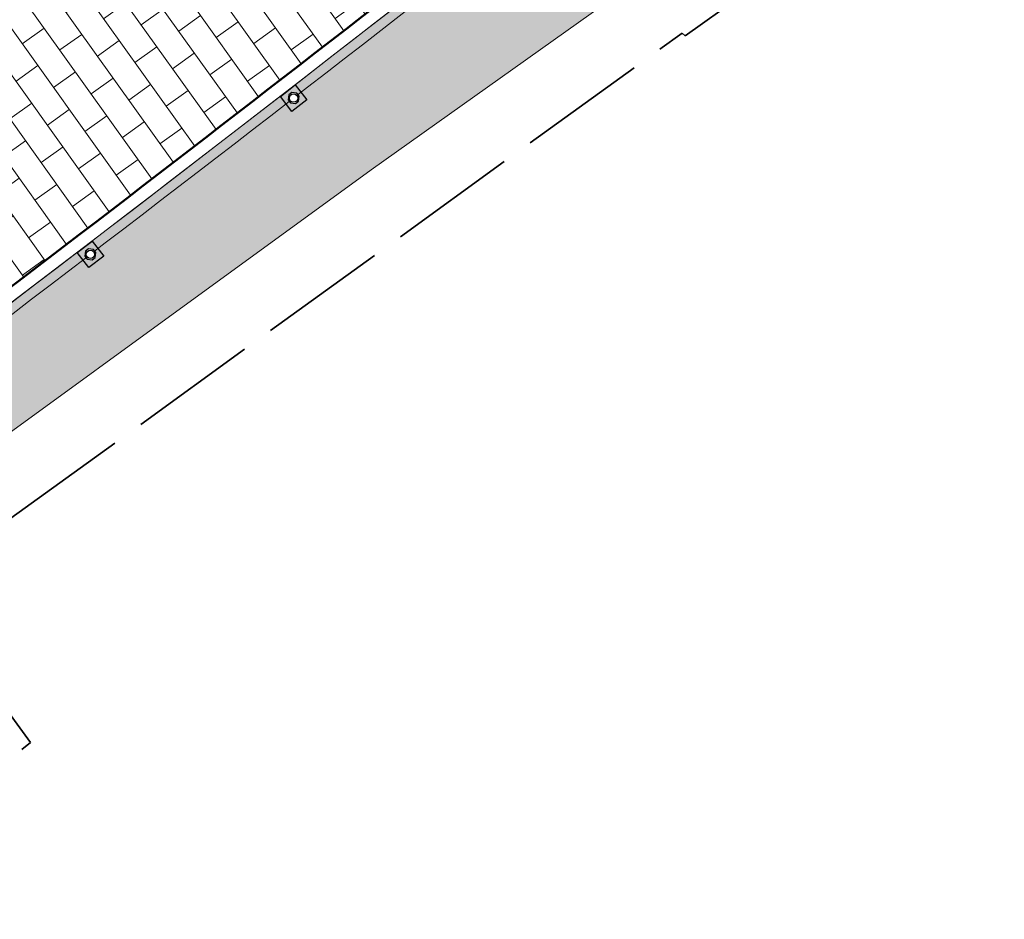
# Model space of a CAD drawing. Header units: metres. Extents: x 196674 to 197628, y 355499 to 356232.
# Tile 191 of 209: x 196792 to 196807, y 356129 to 356143. Entities that reach past the tile are written whole.
import ezdxf

# ---------------------------------------------------------------- set-up
doc = ezdxf.new("R2010")
doc.units = ezdxf.units.M
doc.set_wipeout_variables(frame=1)
doc.linetypes.add('ZZ-SYSTEEMGRENS-SO', pattern=[5, 4, -1])
doc.layers.get('0').update_dxf_attribs({"lineweight": 25})
for name, color, linetype, lineweight in [('N-WE-IE-MEUBILAIR_WEGMEUBILAIR_PAAL-S-50', 7, 'Continuous', 25), ('N-WE-VH-KANTOPSLUITING_ACHTERKANTBAND-G', 50, 'Continuous', 18), ('N-WE-VH-OPENVERHARDING_BETONSTRAATSTEEN_ZWART_WEISGRAU-SCHWARZ_230x160x100_MOLENSTRAAT-A', 252, 'Continuous', 0)]:
    doc.layers.add(name, color=color, linetype=linetype, lineweight=lineweight)
doc.layers.add('N-WE-VH-HULPLIJN-G', color=40, linetype='Continuous', lineweight=5, plot=False)
doc.layers.add('X-XX-AL-HULPLIJN-G', color=234, linetype='Continuous', lineweight=18, plot=False)
for name, color, linetype, lineweight, true_color in [('N-WE-VH-KANTOPSLUITING_OPSLUITBAND_200X250-G', 7, 'Continuous', 50, 0x0029a5), ('N-WE-VH-OPENVERHARDING_STRAATBAKSTEEN_DF_HALFSTEENS_ROOD-A', 7, 'Continuous', 0, 0x8e230b), ('X-XX-AL-GRENS_SYSTEEMGRENS-G', 7, 'ZZ-SYSTEEMGRENS-SO', 35, 0xd60036)]:
    doc.layers.add(name, color=color, linetype=linetype, lineweight=lineweight, true_color=true_color)

# ---------------------------------------------------------------- blocks, each defined once
blk = doc.blocks.new('Betonpaal')
blk.add_wipeout([(-0.029999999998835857, 0.0850000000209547), (0.029999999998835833, 0.0850000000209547), (0.0849999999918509, 0.03000000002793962), (0.0849999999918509, -0.029999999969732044), (0.029999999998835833, -0.08500000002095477), (-0.029999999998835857, -0.08500000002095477), (-0.08499999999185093, -0.029999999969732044), (-0.08499999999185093, 0.03000000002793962)])
at = {"flags": 128}
for points in [[(-0.1475000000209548, 0.1475000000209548), (0.1474999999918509, 0.1475000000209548), (0.1474999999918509, -0.1474999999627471), (-0.1475000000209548, -0.1474999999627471)], [(0.02999999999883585, 0.08500000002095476), (-0.02999999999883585, 0.08500000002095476), (-0.08499999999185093, 0.03000000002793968), (-0.08499999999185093, -0.02999999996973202), (-0.02999999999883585, -0.08500000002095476), (0.02999999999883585, -0.08500000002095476), (0.08499999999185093, -0.02999999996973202), (0.08499999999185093, 0.03000000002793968)]]:
    blk.add_lwpolyline(points, close=True, dxfattribs=at)
blk.add_circle((0, 0), 0.065)
blk = doc.blocks.new('*U93')
at = {"layer": 'N-WE-IE-MEUBILAIR_WEGMEUBILAIR_PAAL-S-50', "rotation": 0.00731569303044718}
blk.add_blockref('Betonpaal', (0, 0), dxfattribs=at)
blk = doc.blocks.new('*U94')
at = {"color": 0, "linetype": 'ByBlock', "lineweight": -2, "transparency": 16777216}
for p, rotation in [((196795.9578737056, 356141.8379920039), 37.72096214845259), ((196792.7869223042, 356139.3997500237), 37.39461831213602)]:
    blk.add_blockref('*U93', p, dxfattribs=dict(at, rotation=rotation))

msp = doc.modelspace()

# ---------------------------------------------------------------- hatches: boundary and pattern name
at = {"layer": 'N-WE-VH-OPENVERHARDING_BETONSTRAATSTEEN_ZWART_WEISGRAU-SCHWARZ_230x160x100_MOLENSTRAAT-A'}
h = msp.add_hatch(dxfattribs=at)
h.set_pattern_fill('AVH-BSS_KEIFORMAAT_HALFST', color=256, scale=4, angle=215.57, pattern_type=2)
h.set_pattern_definition([(215.57, (196793.0956163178, 356392.0304392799), (-0.09731748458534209, -0.5859430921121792), [0.42, -0.42]), (305.57, (196793.0956163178, 356392.0304392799), (0.3416302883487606, 0.2443128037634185), [])])
edge = h.paths.add_edge_path()
edge.add_line((196812.9287444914, 356153.545989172), (196816.8662164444, 356155.6179241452))
edge.add_arc((196820.5915921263, 356148.5382838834), 7.999983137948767, 105.5681667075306, 117.7537823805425, ccw=False)
edge.add_line((196818.444519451, 356156.2447622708), (196816.992735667, 356159.6733941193))
edge.add_line((196816.992735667, 356159.6733941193), (196816.8675227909, 356159.9691054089))
edge.add_line((196816.8675227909, 356159.9691054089), (196816.3973854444, 356159.7213427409))
edge.add_line((196816.3973854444, 356159.7213427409), (196816.4901873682, 356159.5452482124))
edge.add_line((196816.4901873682, 356159.5452482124), (196811.3552134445, 356156.848272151))
edge.add_arc((196858.477441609, 356066.9977437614), 101.4574878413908, 117.6748227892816, 128.0100181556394)
edge.add_arc((196356.6812788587, 356709.8712389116), 714.0704131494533, 306.1498087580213, 307.968754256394, ccw=False)
edge.add_line((196777.9103743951, 356133.2755365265), (196780.0722519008, 356130.3394702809))
edge.add_arc((196366.2941227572, 356697.337147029), 701.9249999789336, 306.1208618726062, 307.979671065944)
edge.add_arc((196858.5995986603, 356066.7538312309), 98.07499987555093, 117.7537694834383, 127.9796710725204, ccw=False)
at = {"layer": 'N-WE-VH-OPENVERHARDING_STRAATBAKSTEEN_DF_HALFSTEENS_ROOD-A'}
h = msp.add_hatch(dxfattribs=at)
h.set_pattern_fill('AVH-BSS_DIKFORMAAT_HALFST', color=256, scale=4, angle=215.57, pattern_type=2)
h.set_pattern_definition([(215.57, (196790.4262236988, 356144.8961409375), (-0.4326770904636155, -0.8183950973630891), [0.276, -0.276]), (305.57, (196790.4262236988, 356144.8961409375), (0.2244999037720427, 0.1605484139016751), [])])
edge = h.paths.add_edge_path()
edge.add_arc((196858.5999346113, 356066.75402385), 102.1249999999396, 117.75376948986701, 127.97967106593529, ccw=False)
edge.add_line((196811.0431057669, 356157.1302577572), (196816.7896006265, 356160.1541176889))
edge.add_line((196816.7896006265, 356160.1541176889), (196815.8694818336, 356162.3271331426))
edge.add_line((196815.8694818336, 356162.3271331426), (196815.5156674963, 356162.2119255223))
edge.add_line((196815.5156674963, 356162.2119255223), (196815.414312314, 356162.537663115))
edge.add_line((196815.414312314, 356162.537663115), (196815.3377053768, 356162.5100631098))
edge.add_line((196815.3377053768, 356162.5100631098), (196815.3780195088, 356162.3761146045))
edge.add_line((196815.3780195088, 356162.3761146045), (196814.0976350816, 356161.870671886))
edge.add_line((196814.0976350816, 356161.870671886), (196814.0360465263, 356162.0657423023))
edge.add_line((196814.0360465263, 356162.0657423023), (196813.1577946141, 356161.7534897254))
edge.add_line((196813.1577946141, 356161.7534897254), (196813.1905251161, 356161.5230950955))
edge.add_line((196813.1905251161, 356161.5230950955), (196811.9369931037, 356161.1099704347))
edge.add_line((196811.9369931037, 356161.1099704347), (196811.8801426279, 356161.2981220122))
edge.add_line((196811.8801426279, 356161.2981220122), (196811.6384724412, 356161.217071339))
edge.add_line((196811.6384724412, 356161.217071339), (196810.6835088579, 356160.8715228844))
edge.add_line((196810.6835088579, 356160.8715228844), (196806.2968111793, 356159.3024254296))
edge.add_line((196806.2968111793, 356159.3024254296), (196802.85663606, 356156.8584873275))
edge.add_line((196802.85663606, 356156.8584873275), (196803.9570108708, 356155.3095601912))
edge.add_line((196803.9570108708, 356155.3095601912), (196802.9193345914, 356154.5723835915))
edge.add_line((196802.9193345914, 356154.5723835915), (196801.8189597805, 356156.1213107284))
edge.add_line((196801.8189597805, 356156.1213107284), (196799.4750611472, 356154.4561794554))
edge.add_line((196799.4750611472, 356154.4561794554), (196799.4006466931, 356154.4030704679))
edge.add_line((196799.4006466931, 356154.4030704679), (196800.4090656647, 356152.9835836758))
edge.add_line((196800.4090656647, 356152.9835836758), (196800.5393428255, 356152.791315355))
edge.add_line((196800.5393428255, 356152.791315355), (196794.3716275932, 356148.4088483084))
edge.add_line((196794.3716275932, 356148.4088483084), (196794.2234455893, 356148.5988852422))
edge.add_line((196794.2234455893, 356148.5988852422), (196794.6747048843, 356148.8993689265))
edge.add_line((196794.6747048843, 356148.8993689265), (196793.6723409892, 356150.3272832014))
edge.add_line((196793.6723409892, 356150.3272832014), (196792.3497349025, 356149.388754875))
edge.add_line((196792.3497349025, 356149.388754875), (196790.219280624, 356147.8765428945))
edge.add_line((196790.219280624, 356147.8765428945), (196791.3190337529, 356146.3271742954))
edge.add_line((196791.3190337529, 356146.3271742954), (196790.2505834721, 356145.5687804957))
edge.add_line((196790.2505834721, 356145.5687804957), (196789.1508303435, 356147.1181490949))
edge.add_line((196789.1508303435, 356147.1181490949), (196785.9868025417, 356144.8722990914))
edge.add_line((196785.9868025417, 356144.8722990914), (196787.0865556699, 356143.322930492))
edge.add_line((196787.0865556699, 356143.322930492), (196786.0467490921, 356142.584868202))
edge.add_line((196786.0467490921, 356142.584868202), (196784.9484185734, 356144.1322325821))
edge.add_line((196784.9484185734, 356144.1322325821), (196781.7674154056, 356141.8773473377))
edge.add_line((196781.7674154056, 356141.8773473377), (196782.8671155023, 356140.3280534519))
edge.add_line((196782.8671155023, 356140.3280534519), (196781.831304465, 356139.591398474))
edge.add_line((196781.831304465, 356139.591398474), (196780.7297249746, 356141.140331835))
edge.add_line((196780.7297249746, 356141.140331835), (196777.5515819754, 356138.8796873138))
edge.add_line((196777.5515819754, 356138.8796873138), (196778.6508778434, 356137.3299942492))
edge.add_line((196778.6508778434, 356137.3299942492), (196777.6164081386, 356136.596179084))
edge.add_line((196777.6164081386, 356136.596179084), (196776.5171122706, 356138.1458721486))
edge.add_line((196776.5171122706, 356138.1458721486), (196774.1471756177, 356136.4620852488))
edge.add_line((196774.1471756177, 356136.4620852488), (196764.6572064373, 356129.7431866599))
edge.add_line((196764.6572064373, 356129.7431866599), (196764.062846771, 356129.3627139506))
edge.add_line((196764.062846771, 356129.3627139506), (196765.6358015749, 356127.1402017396))
edge.add_line((196765.6358015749, 356127.1402017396), (196773.9277354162, 356133.0087126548))
edge.add_line((196773.9277354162, 356133.0087126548), (196774.1173527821, 356132.750697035))
edge.add_line((196774.1173527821, 356132.750697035), (196767.1735963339, 356127.8211640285))
edge.add_line((196767.1735963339, 356127.8211640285), (196765.4864257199, 356126.6234026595))
edge.add_line((196765.4864257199, 356126.6234026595), (196766.3150467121, 356125.4867957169))
edge.add_arc((196366.294458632, 356697.3373397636), 697.874999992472, 304.9735378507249, 307.979671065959)
h = msp.add_hatch(dxfattribs=at)
h.set_pattern_fill('AVH-BSS_DIKFORMAAT_HALFST', color=256, scale=4, angle=215.57, pattern_type=2)
h.set_pattern_definition([(215.57, (196789.0177439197, 356133.8977733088), (-0.4326770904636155, -0.8183950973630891), [0.276, -0.276]), (305.57, (196789.0177439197, 356133.8977733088), (0.2244999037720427, 0.1605484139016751), [])])
edge = h.paths.add_edge_path()
edge.add_line((196789.0177439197, 356133.8977733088), (196788.5930925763, 356134.4894693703))
edge.add_line((196788.5930925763, 356134.4894693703), (196797.1664099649, 356140.7204919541))
edge.add_line((196797.1664099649, 356140.7204919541), (196807.0749517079, 356147.7590037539))
edge.add_line((196807.0749517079, 356147.7590037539), (196813.7764382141, 356150.7597590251))
edge.add_line((196813.7764382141, 356150.7597590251), (196813.7078293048, 356150.9845116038))
edge.add_line((196813.7078293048, 356150.9845116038), (196815.7296891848, 356151.8921634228))
edge.add_line((196815.7296891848, 356151.8921634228), (196815.8195648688, 356151.6792093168))
edge.add_line((196815.8195648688, 356151.6792093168), (196816.2855491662, 356151.8882656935))
edge.add_line((196816.2855491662, 356151.8882656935), (196816.1652459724, 356152.1631013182))
edge.add_line((196816.1652459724, 356152.1631013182), (196816.8346109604, 356152.4488588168))
edge.add_line((196816.8346109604, 356152.4488588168), (196816.9534374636, 356152.1733927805))
edge.add_line((196816.9534374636, 356152.1733927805), (196819.6679262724, 356153.3564670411))
edge.add_line((196819.6679262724, 356153.3564670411), (196818.5235140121, 356156.059189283))
edge.add_arc((196820.5595922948, 356148.6352585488), 7.698075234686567, 105.3367615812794, 117.3048881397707)
edge.add_line((196817.0282899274, 356155.4755996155), (196813.0221586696, 356153.3691609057))
edge.add_arc((196858.599741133, 356066.7543234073), 97.87464481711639, 117.7537881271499, 127.9796733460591)
edge.add_arc((196366.2944586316, 356697.3373397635), 702.124999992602, 304.9803159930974, 307.97967334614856, ccw=False)
edge.add_line((196768.8191980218, 356122.051889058), (196770.0166493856, 356120.4093630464))
edge.add_line((196770.0166493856, 356120.4093630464), (196772.3454490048, 356122.062520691))
edge.add_line((196772.3454490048, 356122.062520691), (196771.8326904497, 356122.8095734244))
edge.add_line((196771.8326904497, 356122.8095734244), (196773.2963276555, 356123.8441068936))
edge.add_line((196773.2963276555, 356123.8441068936), (196773.82748299, 356123.114580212))
edge.add_line((196773.82748299, 356123.114580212), (196775.6365815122, 356124.3988148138))
edge.add_line((196775.6365815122, 356124.3988148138), (196775.1124180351, 356125.1223072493))
edge.add_line((196775.1124180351, 356125.1223072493), (196776.6014041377, 356126.1791428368))
edge.add_line((196776.6014041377, 356126.1791428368), (196777.1104573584, 356125.4450830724))
edge.add_line((196777.1104573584, 356125.4450830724), (196778.9228314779, 356126.7316429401))
edge.add_line((196778.9228314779, 356126.7316429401), (196778.3841761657, 356127.4900826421))
edge.add_line((196778.3841761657, 356127.4900826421), (196779.8682824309, 356128.5292333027))
edge.add_line((196779.8682824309, 356128.5292333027), (196780.398925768, 356127.7794860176))
edge.add_line((196780.398925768, 356127.7794860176), (196782.1779996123, 356129.042406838))
edge.add_line((196782.1779996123, 356129.042406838), (196781.6458563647, 356129.7932050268))
edge.add_line((196781.6458563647, 356129.7932050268), (196783.1082266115, 356130.8379794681))
edge.add_line((196783.1082266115, 356130.8379794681), (196783.6467189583, 356130.0850146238))
edge.add_line((196783.6467189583, 356130.0850146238), (196785.455409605, 356131.3689596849))
edge.add_line((196785.455409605, 356131.3689596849), (196784.9180801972, 356132.1278648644))
edge.add_line((196784.9180801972, 356132.1278648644), (196786.3740277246, 356133.1633553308))
edge.add_line((196786.3740277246, 356133.1633553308), (196786.9228304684, 356132.4106457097))
edge.add_line((196786.9228304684, 356132.4106457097), (196789.0177439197, 356133.8977733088))

# ---------------------------------------------------------------- linework, layer by layer
at = {"layer": 'N-WE-VH-HULPLIJN-G', "flags": 128}
for points in [[(196816.9549405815, 356160.9274174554), (196816.6648292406, 356160.7765390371), (196813.1229523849, 356158.9345125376, 0.0891559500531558), (196810.9732548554, 356157.2630013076, 0.04464854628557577), (196795.6617564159, 356147.3701596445, -0.00824873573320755), (196777.2856373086, 356133.5054262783, -0.009323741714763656)], [(196766.3150467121, 356125.4867957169, 0.01311748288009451), (196795.7540636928, 356147.2519252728, -0.04464854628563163), (196811.0431057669, 356157.1302577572)], [(196841.9064225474, 356115.8676421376), (196840.9637797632, 356117.985961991, -0.01358580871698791), (196838.8904860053, 356123.0081553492), (196828.0667946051, 356151.3891560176, 0.4498288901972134), (196816.8665523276, 356155.6181168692), (196812.9290803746, 356153.546181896, 0.04464854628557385), (196798.2463601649, 356144.0595972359, -0.01308928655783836), (196768.7013557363, 356122.2135315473, -0.01308928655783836)], [(196813.0221586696, 356153.3691609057, 0.04464847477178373), (196798.3694585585, 356143.901968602, -0.01308791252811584), (196768.8191980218, 356122.051889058)], [(196812.0979907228, 356152.7060160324, 0.04176099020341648), (196798.4617438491, 356143.7837170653, -0.008248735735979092), (196779.9657904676, 356129.8285690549)]]:
    msp.add_lwpolyline(points, format="xyb", dxfattribs=at)
msp.add_lwpolyline([(196812.9287444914, 356153.545989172), (196816.8662164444, 356155.6179241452, -0.05321993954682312), (196818.444519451, 356156.2447622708), (196816.992735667, 356159.6733941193), (196816.8675227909, 356159.9691054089), (196816.3973854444, 356159.7213427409), (196816.4901873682, 356159.5452482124), (196811.3552134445, 356156.848272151, 0.04512639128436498), (196795.9999967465, 356146.9364122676, -0.007936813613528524), (196777.9103743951, 356133.2755365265), (196780.0722519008, 356130.3394702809, 0.008110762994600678), (196798.2460242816, 356144.0594045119, -0.04464854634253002)], format="xyb", close=True, dxfattribs=at)
for points in [[(196780.2170917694, 356095.5587500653), (196776.2002910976, 356105.5159804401), (196775.6988398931, 356106.747830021), (196774.8187127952, 356108.8108035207), (196773.0935671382, 356113.3030594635), (196771.3041336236, 356117.2758473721), (196771.0113864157, 356117.1594044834), (196770.732929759, 356117.8712936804), (196770.8609951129, 356117.932529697), (196770.722096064, 356118.3895694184), (196770.9893032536, 356118.4847574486), (196771.1068030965, 356118.2158254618), (196775.8932325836, 356120.0236277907), (196783.1405765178, 356126.0160037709), (196790.3894581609, 356131.9864690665), (196788.5930925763, 356134.4894693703), (196797.1664099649, 356140.7204919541), (196807.0749517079, 356147.7590037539)], [(196773.82748299, 356123.114580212), (196775.6365815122, 356124.3988148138), (196775.1124180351, 356125.1223072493), (196776.6014041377, 356126.1791428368), (196777.1104573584, 356125.4450830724), (196778.9228314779, 356126.7316429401), (196778.3841761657, 356127.4900826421), (196779.8682824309, 356128.5292333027), (196780.398925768, 356127.7794860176), (196782.1779996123, 356129.042406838), (196781.6458563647, 356129.7932050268), (196783.1082266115, 356130.8379794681), (196783.6467189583, 356130.0850146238), (196785.455409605, 356131.3689596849), (196784.9180801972, 356132.1278648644), (196786.3740277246, 356133.1633553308), (196786.9228304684, 356132.4106457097), (196789.0177439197, 356133.8977733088), (196788.5930925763, 356134.4894693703), (196797.1664099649, 356140.7204919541), (196807.0749517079, 356147.7590037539)]]:
    msp.add_lwpolyline(points, dxfattribs=at)
at = {"layer": 'N-WE-VH-KANTOPSLUITING_ACHTERKANTBAND-G', "flags": 128}
for points in [[(196816.7896006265, 356160.1541176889), (196811.0431057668, 356157.1302577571, 0.04464854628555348), (196795.7540636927, 356147.2519252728, -0.008403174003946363), (196777.0255559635, 356133.1303907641, -0.008403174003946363)], [(196818.498406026, 356156.0522575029, 0.0514201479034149), (196817.0282899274, 356155.4755996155), (196813.0221586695, 356153.3691609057, 0.04464854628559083), (196798.3694365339, 356143.901951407, -0.008395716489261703), (196779.5438052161, 356129.7067440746, -0.008395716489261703)]]:
    msp.add_lwpolyline(points, format="xyb", dxfattribs=at)
at = {"layer": 'N-WE-VH-KANTOPSLUITING_OPSLUITBAND_200X250-G', "flags": 128}
for points in [[(196816.8678586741, 356159.9692981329), (196811.1362403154, 356156.9532663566, 0.04464854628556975), (196795.8771400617, 356147.0942794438, -0.007042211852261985), (196780.2093165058, 356135.2135135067, -0.007042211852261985)], [(196818.4448553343, 356156.2449549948, 0.05321982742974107), (196816.8665523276, 356155.6181168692), (196812.9290803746, 356153.546181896, 0.04464854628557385), (196798.2463601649, 356144.0595972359, -0.007042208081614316), (196782.4921344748, 356132.1133131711, -0.007042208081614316)]]:
    msp.add_lwpolyline(points, format="xyb", dxfattribs=at)

# ---------------------------------------------------------------- next in the draw order: block references
msp.add_blockref('*U94', (0, 0))

# ---------------------------------------------------------------- next in the draw order: linework, layer by layer
at = {"layer": 'X-XX-AL-GRENS_SYSTEEMGRENS-G', "ltscale": 0.5, "flags": 128}
msp.add_lwpolyline([(197173.0845801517, 355664.4267221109), (197172.678291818, 355658.1040395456), (197176.2062336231, 355657.9276386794), (197179.6585214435, 355660.8258546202), (197196.8460500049, 355641.1849859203), (197196.618113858, 355640.9851655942), (197203.3658004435, 355633.2880423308), (197204.598351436, 355636.2035375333), (197206.181120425, 355637.5931654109), (197210.3450714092, 355632.9793581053), (197211.1344663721, 355633.8542043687), (197215.577003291, 355630.1111014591), (197222.812057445, 355638.6980935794), (197225.7729980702, 355636.1981525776), (197252.4997837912, 355613.6295939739), (197256.3974516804, 355618.2471244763), (197230.4350738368, 355640.1698336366), (197234.5465854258, 355645.0395252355), (197230.9951246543, 355648.102425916), (197227.7363916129, 355651.014992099), (197227.7150354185, 355650.9915016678), (197227.3858924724, 355651.2966605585), (197230.5297411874, 355654.3837220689), (197222.7747070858, 355662.5864016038), (197213.3031688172, 355673.0409596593), (197208.7438719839, 355679.5515306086), (197204.6678372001, 355688.2834966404), (197202.9207222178, 355693.3147658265), (197202.5296188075, 355695.8358091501), (197209.2561496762, 355696.7388380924), (197208.765603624, 355699.4053961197), (197208.8375775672, 355699.4157603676), (197208.4960738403, 355702.0476424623), (197209.7550059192, 355702.1614664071), (197209.6289773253, 355703.3557373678), (197209.431316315, 355705.9322142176), (197209.3853665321, 355708.5054020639), (197209.4909423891, 355711.0763696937), (197209.825975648, 355714.406320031), (197209.1003553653, 355714.700446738), (197209.2732684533, 355715.2254737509), (197208.7827839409, 355715.4092287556), (197209.8333840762, 355718.2914021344), (197204.6571410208, 355720.1605124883), (197206.9259623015, 355726.3911903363), (197207.3755778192, 355727.6258113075), (197205.6951706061, 355728.2354618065), (197201.970541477, 355729.6509828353, -0.03199396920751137), (197199.2658455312, 355725.4928494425), (197194.4988616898, 355729.2364659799), (197191.8020115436, 355731.3330088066), (197190.6829954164, 355730.2418318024), (197188.9323846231, 355731.7580333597, 0.01582069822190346), (197191.308975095, 355733.798286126), (197190.5246250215, 355734.700084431), (197189.8547559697, 355735.4391273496), (197188.5065648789, 355737.3969406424), (197188.3768484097, 355737.5504837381), (197186.2264232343, 355740.6599554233), (197185.4143065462, 355740.8273772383), (197177.0047230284, 355735.000759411), (197161.0308464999, 355735.7499021), (197143.9921317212, 355736.546230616), (197117.3114725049, 355737.8750504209), (197104.5701917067, 355738.4152468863), (197089.3270001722, 355739.2400485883), (197089.4979420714, 355743.4763910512), (197087.6423294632, 355744.6045541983), (197087.2320594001, 355744.8539874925), (197086.4302028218, 355745.4612094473), (197085.6301577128, 355746.0670596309), (197084.2515270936, 355747.3631431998), (197083.0033431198, 355748.790046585), (197081.9521148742, 355750.2640411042), (197081.052108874, 355751.8364435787), (197080.680597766, 355752.6629727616), (197080.3089695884, 355753.4897623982), (197079.7287775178, 355755.2084983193), (197079.3027229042, 355757.0287405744), (197079.0552433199, 355758.8767777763), (197078.9881413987, 355760.748092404), (197079.0484954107, 355761.6954089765), (197079.4901165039, 355761.5482019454), (197081.8987959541, 355767.3947458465), (197083.4122910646, 355769.9863346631), (197084.9290730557, 355772.1438856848), (197085.2777218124, 355772.6391357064), (197085.9504292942, 355773.4546849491), (197087.2615113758, 355775.0451778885), (197089.4568843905, 355777.2328139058), (197092.7058230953, 355779.8115121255), (197090.7255592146, 355782.8612331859), (197090.5279328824, 355783.1655891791), (197094.0593130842, 355784.7965387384), (197089.240221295, 355793.944965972), (197079.8514273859, 355789.6587774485), (197073.1066642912, 355808.1301448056), (197062.6964714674, 355839.0387078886), (197050.201550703, 355834.8591941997), (197054.256388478, 355823.4068109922), (197060.9054150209, 355805.9824325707), (197064.0917084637, 355798.9340248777), (197065.6061934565, 355785.3714584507), (197066.4118943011, 355778.1591798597), (197064.2976158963, 355775.7696807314), (197061.8930028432, 355773.065075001), (197059.8798242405, 355770.937906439), (197059.567781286, 355770.7063368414), (197054.395078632, 355766.8676324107), (197050.1449273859, 355764.4954855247), (197046.646028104, 355763.2036366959), (197046.6485450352, 355763.1967402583), (197042.8018864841, 355761.7681380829), (197042.6247659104, 355761.7025895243), (197032.2172606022, 355760.2665015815), (197022.1724443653, 355758.1057256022), (197022.1490316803, 355758.1349914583), (197018.4791559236, 355757.3507739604), (197017.1834583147, 355757.8590001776), (197013.9320116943, 355762.4906063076), (197012.2359937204, 355764.9334332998), (197011.548662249, 355765.9454268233), (197009.5874376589, 355768.7952768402), (197008.1879451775, 355770.6627745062), (197008.1739746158, 355770.651876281), (197004.3621297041, 355775.7021426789), (197000.7500667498, 355780.6711859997), (196997.3281167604, 355785.4310589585), (196992.0624097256, 355792.5561596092), (196987.5636689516, 355799.6503659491), (196980.2918957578, 355812.3582609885), (196971.7451011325, 355828.1610038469), (196956.4456734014, 355821.2458726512), (196960.0166344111, 355812.4100996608), (196962.4976294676, 355807.0886023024, -0.6085831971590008), (196961.4131292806, 355806.2394416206), (196970.6320923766, 355792.5786144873), (196976.225457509, 355784.303374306), (196982.879968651, 355776.9163582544), (196982.5041383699, 355776.476222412), (196987.7472751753, 355765.3430715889), (196990.3620391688, 355759.9089379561), (196989.6128942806, 355758.3801676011), (196986.801356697, 355757.089894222), (196981.5916446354, 355758.3619052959), (196976.4931413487, 355759.6093032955), (196973.9250311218, 355760.2238822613), (196971.9270970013, 355760.7020113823), (196970.093883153, 355761.1263081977), (196965.2690985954, 355762.243003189), (196955.7026120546, 355764.457163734), (196954.8259486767, 355764.7114400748), (196955.7288446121, 355765.5914382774), (196946.4199106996, 355767.8862061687), (196945.5109518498, 355767.0898728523), (196943.3561815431, 355767.6616250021), (196942.0243707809, 355768.0150110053), (196940.699224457, 355768.3753913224), (196937.911680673, 355769.161377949), (196937.9158913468, 355769.1720679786), (196934.1448626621, 355770.5833311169), (196931.0328001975, 355771.949971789), (196928.1497259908, 355773.3159879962), (196926.2238803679, 355774.3657393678), (196926.7008714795, 355775.2077771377), (196923.9720996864, 355776.8118532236), (196922.1171638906, 355777.9575551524), (196917.5440237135, 355780.8012867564), (196917.0166342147, 355779.9474843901), (196915.4224701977, 355780.9309636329), (196913.0167641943, 355782.4772167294), (196912.757872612, 355782.6539056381), (196911.190523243, 355783.7714957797), (196908.5042566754, 355786.2619442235), (196907.2206986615, 355787.4460719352), (196905.8442773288, 355789.1071714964), (196903.2522146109, 355793.7425243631), (196899.3236920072, 355801.1348770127), (196896.7844047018, 355806.8801932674), (196892.3931631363, 355816.7971943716), (196889.396342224, 355823.7408055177), (196885.4294056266, 355833.1531130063), (196886.3148759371, 355833.6745129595), (196885.0357126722, 355834.4994199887), (196884.9096875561, 355834.6903417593), (196883.5318420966, 355838.2464489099), (196881.8574062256, 355842.456115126), (196879.7964254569, 355847.3435551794), (196879.5508475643, 355847.9274201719), (196877.9207976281, 355851.9810838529), (196875.2708346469, 355858.5729917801), (196872.6243587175, 355865.1536886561), (196870.4789281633, 355870.5362599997), (196868.3870366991, 355875.7889875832), (196865.3800609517, 355883.3409266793), (196863.5295936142, 355887.9873007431), (196863.4110328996, 355888.2849971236), (196862.7400305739, 355889.9711056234), (196863.0622626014, 355890.0962442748), (196861.3970005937, 355894.1395962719), (196861.4037374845, 355894.142038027), (196859.229652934, 355899.4431236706), (196859.0298403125, 355899.3580359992), (196858.8952095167, 355899.696553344), (196858.3959365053, 355900.9492390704), (196849.546747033, 355923.1807260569), (196850.1922005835, 355924.6939033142), (196860.258528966, 355928.6657372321), (196869.5490503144, 355931.0234685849), (196873.3453938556, 355931.8019435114), (196886.2438454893, 355935.4284136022), (196898.3098795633, 355938.5764862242), (196898.3110943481, 355938.5724965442), (196903.1917021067, 355939.7712405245), (196904.7097162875, 355939.0568809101), (196905.0282216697, 355938.2924679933), (196909.0130922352, 355939.952830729), (196908.2642147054, 355942.2627148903), (196902.9799573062, 355958.738663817), (196902.4497829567, 355960.2008490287), (196901.8115777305, 355961.6192158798), (196900.9680556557, 355963.3204536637), (196898.0063144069, 355968.7541705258), (196894.5625896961, 355975.3226559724), (196892.3896866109, 355979.4813913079), (196888.5416758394, 355987.5664713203), (196887.4815956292, 355987.0834539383), (196885.6442474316, 355986.3271839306), (196885.5076204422, 355986.6344104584), (196873.7642690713, 355982.4273955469), (196860.8311621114, 355977.7025315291), (196860.6501748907, 355978.1868262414), (196859.8859481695, 355980.2917607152), (196853.3128873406, 355977.7107309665), (196853.73029577, 355976.6477246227), (196849.4907683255, 355974.9886047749), (196849.0872389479, 355976.0301083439), (196843.9608105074, 355973.9918913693), (196837.8119168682, 355989.4043746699), (196834.5901124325, 355988.2958011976), (196829.2277835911, 355986.0429299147), (196828.1156368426, 355985.4996470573), (196826.3328622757, 355984.7522034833), (196824.2538081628, 355989.7933135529), (196823.3493071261, 355989.4238303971), (196821.5217528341, 355993.9636112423), (196822.4415567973, 355994.327010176), (196811.4142395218, 356022.6098143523), (196811.1941616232, 356022.5241126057), (196809.0787073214, 356027.7608173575), (196808.1570951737, 356027.399245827), (196802.10045471, 356042.8370581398), (196803.0324375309, 356043.2047289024), (196801.2251267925, 356047.7859519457), (196800.9629805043, 356047.6825342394), (196799.5580754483, 356051.2186581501), (196798.9326303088, 356050.9700967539), (196795.7620501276, 356058.7913388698), (196785.962956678, 356083.7526770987), (196782.5256602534, 356092.3853087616), (196783.4607012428, 356092.7526788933), (196781.019036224, 356098.8045971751), (196780.1137519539, 356098.4428009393), (196778.7301102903, 356101.9178165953), (196774.5320198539, 356112.348299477), (196772.2902714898, 356117.515377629), (196776.44078803, 356119.079716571), (196791.849465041, 356131.7811384), (196790.0748953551, 356134.2200693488), (196802.0204483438, 356142.8516660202), (196802.0676224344, 356142.8083428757), (196807.6543048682, 356146.8198669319), (196821.3261595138, 356152.9520820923), (196824.118863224, 356147.8038902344), (196826.9348279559, 356140.6494155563), (196826.9667213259, 356140.5675271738), (196829.5085456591, 356133.5350799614), (196829.5777539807, 356133.3434260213), (196832.2898444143, 356127.7055041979), (196833.7548698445, 356124.6604513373), (196834.9901440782, 356122.0931766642), (196835.0225480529, 356122.0325953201), (196835.1990731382, 356121.7003128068), (196837.0506620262, 356117.8328811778), (196837.4462851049, 356117.0125892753), (196839.1926216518, 356113.3926815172), (196841.4323661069, 356114.511984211), (196841.8392721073, 356113.6336860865), (196848.0955434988, 356116.517072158), (196847.6769788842, 356117.425259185), (196852.5147321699, 356119.6548795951), (196850.4481800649, 356123.3458274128), (196845.5717484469, 356132.2801574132), (196843.8176550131, 356136.7414412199), (196842.4688873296, 356140.1178663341), (196840.0819394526, 356146.0228419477), (196839.9684512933, 356146.3257976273), (196837.6473192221, 356152.5214195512), (196836.4018865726, 356158.1741344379), (196834.8989662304, 356157.8391461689), (196833.0580044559, 356165.8451506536), (196834.6039987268, 356166.1812686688), (196833.231549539, 356172.4004655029), (196818.5547710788, 356168.2850407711), (196819.0904617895, 356165.4031631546), (196818.6774567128, 356164.7734485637), (196805.8544307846, 356160.1790812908), (196763.847697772, 356130.3813046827), (196763.5509762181, 356130.4127969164), (196762.5818188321, 356130.5249803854), (196761.7183121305, 356129.7086118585, 0.04730650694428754), (196752.2297252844, 356136.4176360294), (196747.6793319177, 356140.070134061), (196742.0814451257, 356144.4630395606), (196738.7537234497, 356147.2546337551), (196734.7560397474, 356150.8499354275), (196729.666907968, 356145.2019173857), (196729.4110213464, 356144.9179294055), (196728.5373751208, 356145.25504501), (196726.9098917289, 356145.8830452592), (196726.6614752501, 356145.2392657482), (196726.5077088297, 356145.3668838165), (196724.5966113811, 356147.0002316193), (196723.2386024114, 356148.3499242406), (196720.9989937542, 356150.8008754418), (196719.8259691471, 356152.0571855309), (196717.8551161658, 356153.8806850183), (196716.3066054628, 356155.1783671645), (196713.4920412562, 356157.0380855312), (196712.711518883, 356157.526736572), (196710.5865978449, 356158.6597682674), (196709.0460740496, 356159.8798850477, -0.1436820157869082), (196707.9944026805, 356162.614189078), (196707.7956403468, 356165.0395700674), (196705.255843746, 356165.9921554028), (196703.9080476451, 356165.8817021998), (196704.296213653, 356161.5859622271), (196704.322643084, 356161.4572245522), (196699.9945406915, 356161.1598107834), (196700.4765585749, 356140.6409319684, -0.8375811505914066), (196697.1042396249, 356117.7401990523), (196690.2804314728, 356092.1839640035, 0.01148923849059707), (196682.1238954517, 356058.6533288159), (196678.2447453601, 356040.9444071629), (196676.8078900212, 356034.3849397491), (196676.7367004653, 356034.0373672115), (196673.76097036, 356020.1679628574), (196685.4972137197, 356017.0123139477), (196688.4141098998, 356023.4875724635), (196684.7023326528, 356025.1594317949), (196684.8709302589, 356032.3200466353), (196686.954459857, 356036.67925281), (196701.2270857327, 356066.3816892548), (196697.4228360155, 356068.2135735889), (196701.9253072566, 356087.990611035), (196702.113404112, 356090.4525884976), (196703.1938799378, 356090.1812386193), (196704.7481254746, 356094.7148607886), (196705.3277865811, 356095.9075069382), (196706.1690198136, 356096.9042763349), (196707.142583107, 356097.5850231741), (196708.3354430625, 356098.0646037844), (196709.2981925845, 356097.8962027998), (196710.1314496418, 356097.4912135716), (196711.0135994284, 356096.7398888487), (196711.613187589, 356094.6944549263), (196715.3306055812, 356098.6467015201), (196723.1713741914, 356104.959617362), (196732.8379125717, 356111.0407349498), (196733.3237033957, 356110.1763676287), (196733.395023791, 356110.047721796, 0.4142124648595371), (196734.754474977, 356109.6579975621), (196736.9542150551, 356108.9736747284, -0.02164444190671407), (196739.4192796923, 356107.5715157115, 0.0006306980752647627), (196739.4214182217, 356107.5701773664, -0.2262979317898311), (196739.4250952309, 356107.5644124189), (196739.8764398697, 356106.708415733), (196739.5816296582, 356106.4366577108), (196740.3007240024, 356104.7008456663), (196740.9509263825, 356104.9922062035), (196741.9809548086, 356103.0387080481), (196744.8395286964, 356104.2229286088, -0.3990416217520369), (196746.5871881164, 356103.5518771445), (196746.6513408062, 356103.3996378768), (196746.689370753, 356103.0266088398), (196746.4151777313, 356101.5848105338), (196747.429397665, 356101.3609511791), (196747.5333455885, 356101.2994572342), (196747.5384435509, 356101.2929342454), (196766.0705486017, 356056.7132555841), (196765.1623874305, 356056.3282861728), (196767.2394890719, 356051.1270879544), (196768.1793575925, 356051.5344794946), (196771.4711978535, 356043.8233024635), (196774.40164759, 356036.7635904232), (196774.0151730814, 356036.5839879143), (196774.7283105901, 356034.7171646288), (196775.4376722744, 356034.2825268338), (196775.853972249, 356033.3023071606), (196775.6600364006, 356032.5504327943), (196776.765634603, 356029.8908119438), (196776.718840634, 356029.8583752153), (196777.0974306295, 356028.7594125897), (196777.9658206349, 356027.7189745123), (196778.0591666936, 356026.3169710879), (196778.4461698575, 356025.4565066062), (196778.8262353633, 356024.4427094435), (196778.82622122, 356024.4427022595), (196778.8266270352, 356024.4416646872), (196779.3783198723, 356022.97006407), (196779.3990069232, 356022.9782259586), (196780.7255773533, 356019.5865020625), (196780.754093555, 356019.5982524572), (196782.2401021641, 356015.8367131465), (196783.4327975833, 356012.7766123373), (196782.5021506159, 356012.4159202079), (196784.7325956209, 356006.6609931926), (196786.038590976, 356007.1671596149), (196787.6956637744, 356002.99373992), (196787.5357676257, 356002.9336515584), (196788.527525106, 356000.4577747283), (196788.2725773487, 356000.3582829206), (196788.9724314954, 355999.1126709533), (196789.3908675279, 355998.5302971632), (196789.7536275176, 355998.0254125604), (196789.9147147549, 355996.5999778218), (196790.4410486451, 355995.4737364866), (196790.4469192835, 355995.47546678), (196790.6242366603, 355994.9662783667), (196790.9335315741, 355995.0883984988), (196793.8902314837, 355987.5860400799), (196793.7542048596, 355987.5476454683), (196795.505857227, 355983.2445885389), (196795.6242983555, 355983.312781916), (196796.991807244, 355979.8198586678), (196797.0047048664, 355979.7233568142), (196796.9933585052, 355979.6824914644), (196796.9669683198, 355979.6505170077), (196796.822975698, 355979.5766059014), (196795.3985459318, 355979.0322727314), (196797.1469514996, 355974.4569848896), (196797.1501836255, 355974.4582530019), (196795.4187218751, 355970.4877992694), (196796.2201695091, 355969.6560949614), (196797.0849824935, 355967.4537241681), (196798.9466017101, 355968.1847329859), (196800.5529653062, 355968.8170288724), (196800.6150046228, 355968.7023501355), (196800.8616512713, 355968.7744826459), (196801.6407865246, 355967.8232749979), (196801.6785991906, 355967.7771113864), (196801.6961792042, 355966.4146603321), (196801.7040832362, 355965.8020978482, 0.2098831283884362), (196802.0368526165, 355965.0700742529, 0.1229137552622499), (196802.0944480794, 355964.5891732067), (196802.9107575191, 355962.4451987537), (196803.0986146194, 355962.5296289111, 0.04929694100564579), (196803.2118388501, 355962.3687718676), (196804.3748923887, 355961.0206686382), (196804.4152792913, 355960.973855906), (196804.4401436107, 355960.2826278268), (196804.4459236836, 355960.1212617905), (196803.9148513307, 355960.1157297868), (196805.8237591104, 355955.3454282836), (196806.4277367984, 355955.633371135), (196806.6532355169, 355955.5186944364), (196807.0270248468, 355954.5686016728), (196806.896691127, 355954.2200849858), (196806.3685258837, 355953.9064868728), (196808.2467157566, 355949.1968786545), (196809.0713129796, 355949.5131897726), (196810.7611227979, 355945.21653999), (196812.8164223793, 355939.9905657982), (196815.7958787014, 355932.7153467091), (196817.2786866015, 355929.1286764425), (196819.2233460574, 355924.3463577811), (196820.974699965, 355919.8030463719), (196821.7022264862, 355917.7120897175), (196822.8275510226, 355914.9902061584), (196826.5518493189, 355905.5439142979), (196827.5083210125, 355903.1053161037), (196827.5308293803, 355903.1196992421), (196828.5703350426, 355900.3870734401, 0.1057314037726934), (196828.7975064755, 355900.0358952, 0.1359501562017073), (196828.9295866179, 355899.5185573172), (196829.4561675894, 355898.5993144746), (196829.938950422, 355897.0408730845, 0.1142322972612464), (196830.1661458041, 355896.6512290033, 0.1021066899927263), (196830.23636084, 355896.2531616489), (196830.8234352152, 355894.775179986, 0.09413674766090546), (196831.0235326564, 355894.4601106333, 0.07582889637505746), (196831.0699955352, 355894.1621297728), (196831.3336353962, 355893.3277624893), (196830.5490288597, 355891.650566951), (196830.730654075, 355891.1774844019), (196831.6305612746, 355889.0373983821), (196832.1718899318, 355888.9724389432), (196833.8661398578, 355884.6967749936), (196833.0916363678, 355884.3898747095), (196834.2334853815, 355881.5063921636), (196835.7340846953, 355881.0039957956), (196836.3963712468, 355880.6373454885), (196840.5779483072, 355870.1214583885), (196841.1998491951, 355870.3833319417), (196841.8607508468, 355868.7841549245), (196841.3542408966, 355868.5492854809), (196842.9471889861, 355864.5225379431), (196843.474497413, 355864.7627851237), (196844.0946204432, 355863.1667495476), (196843.4777571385, 355862.8872750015), (196845.6058022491, 355857.295932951), (196845.6591832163, 355857.3179956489), (196848.9573390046, 355849.3870718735), (196849.4691744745, 355849.5945842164), (196850.1900661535, 355847.7561027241), (196849.7024440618, 355847.5164343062), (196851.7354952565, 355842.3219023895), (196851.9803218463, 355841.6963600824), (196852.2130822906, 355841.1927849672), (196852.6975573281, 355840.1446276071), (196853.8314006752, 355837.546665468), (196857.1022606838, 355828.931799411), (196857.1021774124, 355828.9317655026), (196857.104474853, 355828.9259676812), (196857.5027287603, 355827.8770374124), (196857.5177064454, 355827.8831363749), (196859.2608649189, 355823.4841013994, 0.1197895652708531), (196859.5336863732, 355823.098470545, 0.1217854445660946), (196859.5998818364, 355822.6230344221), (196860.3813539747, 355820.6705579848), (196861.5845120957, 355817.6645162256), (196865.3571916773, 355808.1762108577), (196866.650424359, 355804.9223955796), (196866.9894190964, 355804.0482756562), (196869.9609907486, 355796.3858853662), (196870.2417437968, 355795.6982130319), (196874.2597470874, 355785.8213624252), (196876.4751023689, 355779.9106257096), (196876.5248359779, 355779.9270586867), (196877.4783340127, 355777.609714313), (196877.4870572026, 355777.6127263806, 0.01261409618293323), (196879.1276028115, 355773.4671132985), (196880.5794819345, 355769.9265380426), (196879.4564760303, 355768.8985009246), (196871.5899269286, 355765.9267262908), (196874.6150694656, 355763.7405958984), (196870.7815163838, 355762.3431721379), (196871.1765744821, 355761.2637959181), (196873.4589399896, 355754.9534811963), (196873.8205499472, 355753.8743063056), (196877.933770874, 355755.2526192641), (196879.3161058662, 355751.4604592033), (196887.4423074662, 355755.0355723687), (196887.6524770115, 355755.1609821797), (196887.7433886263, 355755.192988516), (196887.8657880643, 355755.2134610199), (196887.9953583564, 355755.215742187), (196888.0352466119, 355755.2100166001), (196888.0806541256, 355755.194805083), (196888.1556229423, 355755.1569219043), (196888.2342456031, 355755.1058393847), (196888.2799178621, 355755.067193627), (196888.3187308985, 355755.0246841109), (196888.3560790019, 355754.9712798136), (196888.4037650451, 355754.8834089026), (196890.242957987, 355750.9480844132), (196890.4947138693, 355750.6026519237), (196890.4494791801, 355750.5430745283), (196891.628236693, 355748.1977836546), (196891.6577586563, 355747.9263099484), (196893.7087405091, 355743.5292781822), (196894.4921495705, 355741.852565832), (196896.872192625, 355740.7600377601), (196896.2575067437, 355739.8318439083), (196898.2715684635, 355738.9073148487), (196899.8509010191, 355738.4527733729), (196902.2825244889, 355737.7529374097), (196907.1457714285, 355736.3532654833), (196917.8474241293, 355733.273265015), (196918.1089377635, 355734.2346253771), (196926.0062285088, 355731.9296392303), (196927.0971120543, 355732.0253109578), (196927.2914126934, 355732.7211091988), (196949.25195892, 355726.9179402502), (196950.9690876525, 355725.7952060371), (196950.858498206, 355725.3568524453), (196952.0887336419, 355725.1461394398), (196952.8819526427, 355724.9555262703), (196952.8603227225, 355724.8954303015), (196952.056959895, 355721.6922553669), (196951.4518210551, 355719.279440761), (196959.2800080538, 355717.3161154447), (196960.8516613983, 355723.8815794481), (196967.4256969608, 355722.1306030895), (196973.9033481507, 355720.4361775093), (196977.8684934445, 355719.3989738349), (196980.4243569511, 355718.8238264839), (196993.7588386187, 355715.5105551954), (196994.7639516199, 355716.0034841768), (196994.9897167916, 355716.0545171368), (196996.5017647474, 355715.9488593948), (196997.3169796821, 355715.6092477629), (196997.9952041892, 355715.036856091), (196998.4610569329, 355714.3165586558), (196998.8408934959, 355713.1578975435), (196998.8373696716, 355713.1068020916), (196998.8026880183, 355712.6039181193), (196998.5054317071, 355711.57326714), (196998.967312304, 355710.0772094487), (197001.8739445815, 355710.9575141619), (197005.9055135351, 355697.924832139), (197007.9029397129, 355691.7178882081), (197012.9334617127, 355675.5491580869), (197017.8784535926, 355659.8034283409), (197019.9986344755, 355652.9868181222), (197022.5523518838, 355644.9202439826), (197025.6999454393, 355634.5227791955), (197025.7567598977, 355634.1895291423), (197025.7192859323, 355633.9168304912), (197025.6181435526, 355633.7020966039), (197025.4453286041, 355633.4758310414), (197025.195021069, 355633.3010221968), (197024.8842618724, 355633.1887622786), (197022.7809993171, 355632.7952119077), (197021.2249886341, 355633.6494658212), (197017.690051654, 355632.6264885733), (197017.7273360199, 355632.4752797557), (197014.1229230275, 355631.4103093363), (197014.0722671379, 355631.5493647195), (197010.0124796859, 355630.3545619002), (197006.5432104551, 355629.6017441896), (197006.5540181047, 355629.5513084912), (197001.1443281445, 355628.4894595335), (196999.2574320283, 355628.1228370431), (197001.9823300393, 355614.4304461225), (197003.2307288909, 355614.6849740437), (197003.6205128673, 355613.1185353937), (197004.006443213, 355611.2187676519), (197003.9614653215, 355611.2096196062), (197004.2119997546, 355610.206901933), (197004.3094756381, 355609.7270704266), (197004.3307955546, 355609.7314437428), (197004.8907984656, 355607.4901357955), (197029.380694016, 355613.7773555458), (197029.3841525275, 355613.7521287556), (197029.4775205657, 355613.7547588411), (197031.0334295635, 355607.6447371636), (197027.1484354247, 355606.7099934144), (197028.7114272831, 355600.2542212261), (197028.8948398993, 355600.3195751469), (197029.4531395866, 355598.0973388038), (197030.7251398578, 355593.0343377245), (197031.3437632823, 355590.5737261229), (197031.1685464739, 355590.5261238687), (197032.7880676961, 355584.152430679), (197036.6741025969, 355585.3719723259), (197038.212636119, 355579.409403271), (197038.2010121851, 355579.4060264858), (197038.2728747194, 355579.1493745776), (197038.1803194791, 355579.1132554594), (197039.3673898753, 355574.1879968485), (197040.0304268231, 355571.0320611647), (197040.88012635, 355567.656390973), (197041.2093863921, 355566.3427106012), (197041.6648791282, 355566.4332058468), (197042.8515333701, 355561.7517462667), (197043.1005016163, 355560.7271915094), (197044.6430261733, 355554.3201080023), (197045.6960009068, 355554.5759243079), (197046.0663295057, 355552.9632527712), (197063.3112487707, 355556.2858520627), (197062.5528863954, 355564.4253253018), (197069.6953954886, 355564.7548009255), (197074.0489944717, 355565.8013962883), (197074.0651927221, 355569.3434042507), (197066.8277845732, 355574.7719568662), (197065.569183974, 355592.4263893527), (197065.9890710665, 355592.2571108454), (197066.9647035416, 355591.9362835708), (197067.948629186, 355591.6804678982), (197069.8143987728, 355591.2835510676), (197070.9138968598, 355590.9670390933), (197072.0547459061, 355590.5568482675), (197073.3952542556, 355590.1721260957, -0.1152568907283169), (197081.1782353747, 355583.3636143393), (197088.1711537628, 355574.4210026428), (197092.5545327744, 355568.8154951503), (197099.4778845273, 355574.1657522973), (197101.0604109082, 355575.3887037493), (197095.3593342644, 355582.7660237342), (197094.9766501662, 355582.4665704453), (197094.8981522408, 355582.7529220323), (197094.2118387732, 355584.4945289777), (197092.7090311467, 355587.275688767), (197091.4245338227, 355588.9961585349), (197089.3067641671, 355591.1364624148), (197086.8976383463, 355592.962353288), (197085.5348704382, 355593.9300294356), (197077.2085234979, 355604.9027706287, -0.1058183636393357), (197071.6588760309, 355616.7440490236), (197070.2271579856, 355628.1527461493), (197068.8732504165, 355641.9015009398), (197068.754855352, 355648.6106856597), (197069.0445282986, 355655.8010382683), (197070.1813272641, 355663.7801162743), (197072.5559036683, 355674.3024406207), (197085.7316641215, 355673.7582615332), (197087.7834693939, 355674.5971967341), (197090.8065214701, 355674.4470028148), (197098.1397626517, 355681.0156148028), (197098.4240622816, 355685.9810240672), (197101.9406964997, 355685.7710316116), (197102.3433846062, 355697.078343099), (197156.4463787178, 355694.9579822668), (197156.2249856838, 355688.6267763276), (197150.0560632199, 355688.8424945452), (197149.8181020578, 355683.7954412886), (197156.0430107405, 355683.50194597), (197155.9434362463, 355681.3833071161), (197156.9940530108, 355681.3047563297), (197158.577914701, 355681.1016482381), (197160.1073547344, 355680.7434348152), (197161.7057278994, 355680.1852727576), (197163.2304949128, 355679.453872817), (197164.6201168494, 355678.5906370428), (197165.2392169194, 355678.1079641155), (197164.835822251, 355677.6446703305), (197163.4881835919, 355676.095416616), (197166.6344331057, 355672.654307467), (197167.6288975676, 355673.3756308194), (197167.9025847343, 355672.918075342), (197168.564826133, 355671.7474093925), (197169.0719519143, 355670.160087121), (197169.4840139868, 355668.6115914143), (197169.5948482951, 355667.1735395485), (197169.7172811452, 355664.6284666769), (197173.0845635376, 355664.4267231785)], format="xyb", dxfattribs=at)
at = {"layer": 'X-XX-AL-HULPLIJN-G', "flags": 128}
msp.add_lwpolyline([(196816.8678586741, 356159.9692981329), (196811.1362403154, 356156.9532663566, 0.04464854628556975), (196795.8771400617, 356147.0942794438, -0.007042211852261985), (196780.2093165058, 356135.2135135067, -7.16021137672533e-05), (196780.048302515, 356135.094987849, -7.16021137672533e-05)], format="xyb", dxfattribs=at)

doc.saveas('drawing.dxf')
